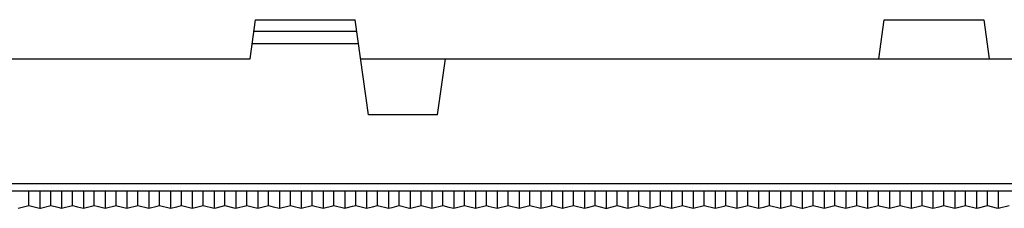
# Model space of a CAD drawing. Header units: millimetres. Extents: x 2355 to 2756, y -2363 to -2080.
# Tile 13 of 15: x 2578 to 2649, y -2211 to -2197. Entities that reach past the tile are written whole.
import ezdxf

# ---------------------------------------------------------------- set-up
doc = ezdxf.new("R2010")
doc.units = ezdxf.units.MM

msp = doc.modelspace()

# ---------------------------------------------------------------- linework, layer by layer
at = {"color": 7, "linetype": 'Continuous'}
for p, q in [((2594.563, -2200.281), (2594.957, -2197.481)), ((2594.957, -2197.481), (2602.09, -2197.481)), ((2603.045, -2204.281), (2602.09, -2197.481)), ((2639.583, -2200.281), (2639.977, -2197.481)), ((2639.977, -2197.481), (2647.11, -2197.481)), ((2647.11, -2197.481), (2647.503, -2200.281)), ((2594.84, -2198.311), (2602.206, -2198.311)), ((2594.718, -2199.181), (2602.329, -2199.181)), ((2472.503, -2200.281), (2594.563, -2200.281)), ((2602.483, -2200.281), (2674.663, -2200.281)), ((2607.983, -2204.281), (2608.545, -2200.281)), ((2607.983, -2204.281), (2603.045, -2204.281)), ((2393.863, -2209.196), (2674.663, -2209.196)), ((2674.663, -2209.744), (2393.863, -2209.744)), ((2578.723, -2210.772), (2578.723, -2209.744)), ((2579.503, -2209.744), (2579.503, -2210.968)), ((2580.283, -2210.772), (2580.283, -2209.744)), ((2581.063, -2209.744), (2581.063, -2210.968)), ((2581.843, -2210.772), (2581.843, -2209.744)), ((2582.623, -2209.744), (2582.623, -2210.968)), ((2583.403, -2210.772), (2583.403, -2209.744)), ((2584.183, -2209.744), (2584.183, -2210.968)), ((2584.963, -2210.772), (2584.963, -2209.744)), ((2585.743, -2209.744), (2585.743, -2210.968)), ((2586.523, -2210.772), (2586.523, -2209.744)), ((2587.303, -2209.744), (2587.303, -2210.968)), ((2588.083, -2210.772), (2588.083, -2209.744)), ((2588.863, -2209.744), (2588.863, -2210.968)), ((2589.643, -2210.772), (2589.643, -2209.744)), ((2590.423, -2209.744), (2590.423, -2210.968)), ((2591.203, -2210.772), (2591.203, -2209.744)), ((2591.983, -2209.744), (2591.983, -2210.968)), ((2592.763, -2210.772), (2592.763, -2209.744)), ((2593.543, -2209.744), (2593.543, -2210.968)), ((2594.323, -2210.772), (2594.323, -2209.744)), ((2595.103, -2209.744), (2595.103, -2210.968)), ((2595.883, -2210.772), (2595.883, -2209.744)), ((2596.663, -2209.744), (2596.663, -2210.968)), ((2597.443, -2210.772), (2597.443, -2209.744)), ((2598.223, -2209.744), (2598.223, -2210.968)), ((2599.003, -2210.772), (2599.003, -2209.744)), ((2599.783, -2209.744), (2599.783, -2210.968)), ((2600.563, -2210.772), (2600.563, -2209.744)), ((2601.343, -2209.744), (2601.343, -2210.968)), ((2602.123, -2210.772), (2602.123, -2209.744)), ((2602.903, -2209.744), (2602.903, -2210.968)), ((2603.683, -2210.772), (2603.683, -2209.744)), ((2604.463, -2209.744), (2604.463, -2210.968)), ((2605.243, -2210.772), (2605.243, -2209.744)), ((2606.023, -2209.744), (2606.023, -2210.968)), ((2606.803, -2210.772), (2606.803, -2209.744)), ((2607.583, -2209.744), (2607.583, -2210.968)), ((2608.363, -2210.772), (2608.363, -2209.744)), ((2609.143, -2209.744), (2609.143, -2210.968)), ((2609.923, -2210.772), (2609.923, -2209.744)), ((2610.703, -2209.744), (2610.703, -2210.968)), ((2611.483, -2210.772), (2611.483, -2209.744)), ((2612.263, -2209.744), (2612.263, -2210.968)), ((2613.043, -2210.772), (2613.043, -2209.744)), ((2613.823, -2209.744), (2613.823, -2210.968)), ((2614.603, -2210.772), (2614.603, -2209.744)), ((2615.383, -2209.744), (2615.383, -2210.968)), ((2616.163, -2210.772), (2616.163, -2209.744)), ((2616.943, -2209.744), (2616.943, -2210.968)), ((2617.723, -2210.772), (2617.723, -2209.744)), ((2618.503, -2209.744), (2618.503, -2210.968)), ((2619.283, -2210.772), (2619.283, -2209.744)), ((2620.063, -2209.744), (2620.063, -2210.968)), ((2620.843, -2210.772), (2620.843, -2209.744)), ((2621.623, -2209.744), (2621.623, -2210.968)), ((2622.403, -2210.772), (2622.403, -2209.744)), ((2623.183, -2209.744), (2623.183, -2210.968)), ((2623.963, -2210.772), (2623.963, -2209.744)), ((2624.743, -2209.744), (2624.743, -2210.968)), ((2625.523, -2210.772), (2625.523, -2209.744)), ((2626.303, -2209.744), (2626.303, -2210.968)), ((2627.083, -2210.772), (2627.083, -2209.744)), ((2627.863, -2209.744), (2627.863, -2210.968)), ((2628.643, -2210.772), (2628.643, -2209.744)), ((2629.423, -2209.744), (2629.423, -2210.968)), ((2630.203, -2210.772), (2630.203, -2209.744)), ((2630.983, -2209.744), (2630.983, -2210.968)), ((2631.763, -2210.772), (2631.763, -2209.744)), ((2632.543, -2209.744), (2632.543, -2210.968)), ((2633.323, -2210.772), (2633.323, -2209.744)), ((2634.103, -2209.744), (2634.103, -2210.968)), ((2634.883, -2210.772), (2634.883, -2209.744)), ((2635.663, -2209.744), (2635.663, -2210.968)), ((2636.443, -2210.772), (2636.443, -2209.744)), ((2637.223, -2209.744), (2637.223, -2210.968)), ((2638.003, -2210.772), (2638.003, -2209.744)), ((2638.783, -2209.744), (2638.783, -2210.968)), ((2639.563, -2210.772), (2639.563, -2209.744)), ((2640.343, -2209.744), (2640.343, -2210.968)), ((2641.123, -2210.772), (2641.123, -2209.744)), ((2641.903, -2209.744), (2641.903, -2210.968)), ((2642.683, -2210.772), (2642.683, -2209.744)), ((2643.463, -2209.744), (2643.463, -2210.968)), ((2644.243, -2210.772), (2644.243, -2209.744)), ((2645.023, -2209.744), (2645.023, -2210.968)), ((2645.803, -2210.772), (2645.803, -2209.744)), ((2646.583, -2209.744), (2646.583, -2210.968)), ((2647.363, -2210.772), (2647.363, -2209.744)), ((2648.143, -2209.744), (2648.143, -2210.968)), ((2577.943, -2210.968), (2578.13, -2210.921)), ((2578.13, -2210.921), (2578.723, -2210.772)), ((2578.723, -2210.772), (2579.384, -2210.938)), ((2579.384, -2210.938), (2579.503, -2210.968)), ((2579.503, -2210.968), (2579.539, -2210.959)), ((2579.539, -2210.959), (2580.283, -2210.772)), ((2580.283, -2210.772), (2580.794, -2210.9)), ((2580.794, -2210.9), (2581.063, -2210.968)), ((2581.063, -2210.968), (2581.843, -2210.772)), ((2581.843, -2210.772), (2582.203, -2210.862)), ((2582.203, -2210.862), (2582.623, -2210.968)), ((2582.623, -2210.968), (2583.403, -2210.772)), ((2583.403, -2210.772), (2583.613, -2210.825)), ((2583.613, -2210.825), (2584.183, -2210.968)), ((2584.183, -2210.968), (2584.963, -2210.772)), ((2584.963, -2210.772), (2585.022, -2210.787)), ((2585.022, -2210.787), (2585.743, -2210.968)), ((2585.743, -2210.968), (2586.523, -2210.772)), ((2586.523, -2210.772), (2587.303, -2210.968)), ((2587.303, -2210.968), (2587.904, -2210.817)), ((2587.904, -2210.817), (2588.083, -2210.772)), ((2588.083, -2210.772), (2588.863, -2210.968)), ((2588.863, -2210.968), (2589.313, -2210.855)), ((2589.313, -2210.855), (2589.643, -2210.772)), ((2589.643, -2210.772), (2590.423, -2210.968)), ((2590.423, -2210.968), (2590.723, -2210.893)), ((2590.723, -2210.893), (2591.203, -2210.772)), ((2591.203, -2210.772), (2591.983, -2210.968)), ((2591.983, -2210.968), (2592.132, -2210.93)), ((2592.132, -2210.93), (2592.763, -2210.772)), ((2592.763, -2210.772), (2593.387, -2210.929)), ((2593.387, -2210.929), (2593.543, -2210.968)), ((2593.543, -2210.968), (2594.323, -2210.772)), ((2594.323, -2210.772), (2594.796, -2210.891)), ((2594.796, -2210.891), (2595.103, -2210.968)), ((2595.103, -2210.968), (2595.883, -2210.772)), ((2595.883, -2210.772), (2596.206, -2210.853)), ((2596.206, -2210.853), (2596.663, -2210.968)), ((2596.663, -2210.968), (2597.443, -2210.772)), ((2597.443, -2210.772), (2597.615, -2210.815)), ((2597.615, -2210.815), (2598.223, -2210.968)), ((2598.223, -2210.968), (2599.003, -2210.772)), ((2599.003, -2210.772), (2599.783, -2210.968)), ((2599.783, -2210.968), (2600.497, -2210.789)), ((2600.497, -2210.789), (2600.563, -2210.772)), ((2600.563, -2210.772), (2601.343, -2210.968)), ((2601.343, -2210.968), (2601.906, -2210.827)), ((2601.906, -2210.827), (2602.123, -2210.772)), ((2602.123, -2210.772), (2602.903, -2210.968)), ((2602.903, -2210.968), (2603.316, -2210.864)), ((2603.316, -2210.864), (2603.683, -2210.772)), ((2603.683, -2210.772), (2604.463, -2210.968)), ((2604.463, -2210.968), (2604.725, -2210.902)), ((2604.725, -2210.902), (2605.243, -2210.772)), ((2605.243, -2210.772), (2605.98, -2210.957)), ((2605.98, -2210.957), (2606.023, -2210.968)), ((2606.023, -2210.968), (2606.135, -2210.94)), ((2606.135, -2210.94), (2606.803, -2210.772)), ((2606.803, -2210.772), (2607.389, -2210.919)), ((2607.389, -2210.919), (2607.583, -2210.968)), ((2607.583, -2210.968), (2608.363, -2210.772)), ((2608.363, -2210.772), (2608.799, -2210.881)), ((2608.799, -2210.881), (2609.143, -2210.968)), ((2609.143, -2210.968), (2609.923, -2210.772)), ((2609.923, -2210.772), (2610.208, -2210.844)), ((2610.208, -2210.844), (2610.703, -2210.968)), ((2610.703, -2210.968), (2611.483, -2210.772)), ((2611.483, -2210.772), (2611.618, -2210.806)), ((2611.618, -2210.806), (2612.263, -2210.968)), ((2612.263, -2210.968), (2613.043, -2210.772)), ((2613.043, -2210.772), (2613.823, -2210.968)), ((2613.823, -2210.968), (2614.499, -2210.798)), ((2614.499, -2210.798), (2614.603, -2210.772)), ((2614.603, -2210.772), (2615.383, -2210.968)), ((2615.383, -2210.968), (2615.909, -2210.836)), ((2615.909, -2210.836), (2616.163, -2210.772)), ((2616.163, -2210.772), (2616.943, -2210.968)), ((2616.943, -2210.968), (2617.318, -2210.874)), ((2617.318, -2210.874), (2617.723, -2210.772)), ((2617.723, -2210.772), (2618.503, -2210.968)), ((2618.503, -2210.968), (2618.728, -2210.912)), ((2618.728, -2210.912), (2619.283, -2210.772)), ((2619.283, -2210.772), (2619.982, -2210.948)), ((2619.982, -2210.948), (2620.063, -2210.968)), ((2620.063, -2210.968), (2620.137, -2210.949)), ((2620.137, -2210.949), (2620.843, -2210.772)), ((2620.843, -2210.772), (2621.391, -2210.91)), ((2621.391, -2210.91), (2621.623, -2210.968)), ((2621.623, -2210.968), (2622.403, -2210.772)), ((2622.403, -2210.772), (2622.801, -2210.872)), ((2622.801, -2210.872), (2623.183, -2210.968)), ((2623.183, -2210.968), (2623.963, -2210.772)), ((2623.963, -2210.772), (2624.21, -2210.834)), ((2624.21, -2210.834), (2624.743, -2210.968)), ((2624.743, -2210.968), (2625.523, -2210.772)), ((2625.523, -2210.772), (2625.62, -2210.796)), ((2625.62, -2210.796), (2626.303, -2210.968)), ((2626.303, -2210.968), (2627.083, -2210.772)), ((2627.083, -2210.772), (2627.863, -2210.968)), ((2627.863, -2210.968), (2628.501, -2210.808)), ((2628.501, -2210.808), (2628.643, -2210.772)), ((2628.643, -2210.772), (2629.423, -2210.968)), ((2629.423, -2210.968), (2629.911, -2210.845)), ((2629.911, -2210.845), (2630.203, -2210.772)), ((2630.203, -2210.772), (2630.983, -2210.968)), ((2630.983, -2210.968), (2631.32, -2210.883)), ((2631.32, -2210.883), (2631.763, -2210.772)), ((2631.763, -2210.772), (2632.543, -2210.968)), ((2632.543, -2210.968), (2632.73, -2210.921)), ((2632.73, -2210.921), (2633.323, -2210.772)), ((2633.323, -2210.772), (2633.984, -2210.938)), ((2633.984, -2210.938), (2634.103, -2210.968)), ((2634.103, -2210.968), (2634.139, -2210.959)), ((2634.139, -2210.959), (2634.883, -2210.772)), ((2634.883, -2210.772), (2635.394, -2210.9)), ((2635.394, -2210.9), (2635.663, -2210.968)), ((2635.663, -2210.968), (2636.443, -2210.772)), ((2636.443, -2210.772), (2636.803, -2210.862)), ((2636.803, -2210.862), (2637.223, -2210.968)), ((2637.223, -2210.968), (2638.003, -2210.772)), ((2638.003, -2210.772), (2638.213, -2210.825)), ((2638.213, -2210.825), (2638.783, -2210.968)), ((2638.783, -2210.968), (2639.563, -2210.772)), ((2639.563, -2210.772), (2639.622, -2210.787)), ((2639.622, -2210.787), (2640.343, -2210.968)), ((2640.343, -2210.968), (2641.123, -2210.772)), ((2641.123, -2210.772), (2641.903, -2210.968)), ((2641.903, -2210.968), (2642.504, -2210.817)), ((2642.504, -2210.817), (2642.683, -2210.772)), ((2642.683, -2210.772), (2643.463, -2210.968)), ((2643.463, -2210.968), (2643.913, -2210.855)), ((2643.913, -2210.855), (2644.243, -2210.772)), ((2644.243, -2210.772), (2645.023, -2210.968)), ((2645.023, -2210.968), (2645.323, -2210.893)), ((2645.323, -2210.893), (2645.803, -2210.772)), ((2645.803, -2210.772), (2646.583, -2210.968)), ((2646.583, -2210.968), (2646.732, -2210.93)), ((2646.732, -2210.93), (2647.363, -2210.772)), ((2647.363, -2210.772), (2647.987, -2210.929)), ((2647.987, -2210.929), (2648.143, -2210.968)), ((2648.143, -2210.968), (2648.923, -2210.772))]:
    msp.add_line(p, q, dxfattribs=at)

doc.saveas('drawing.dxf')
